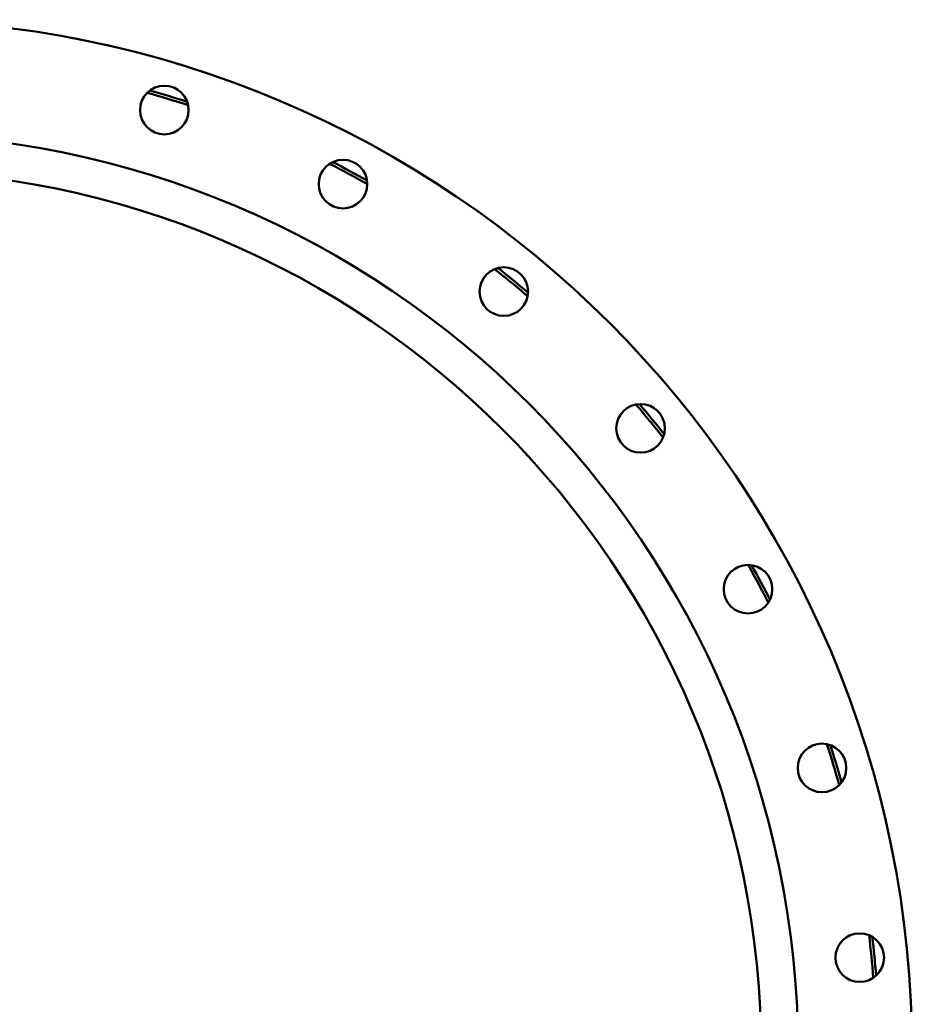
# Model space of a CAD drawing. Header units: millimetres. Extents: x 1479 to 4580, y 458 to 3937.
# Tile 32 of 32: x 3974 to 4580, y 3155 to 3823. Entities that reach past the tile are written whole.
import ezdxf

# ---------------------------------------------------------------- set-up
doc = ezdxf.new("R2010")
doc.units = ezdxf.units.MM
doc.header["$LTSCALE"] = 10
doc.layers.add('Visible (ISO)', color=7, linetype='Continuous', lineweight=50)

msp = doc.modelspace()

# ---------------------------------------------------------------- linework, layer by layer
at = {"layer": 'Visible (ISO)'}
for centre, radius in [((3877.59, 3120.53), 702.5), ((4072.08, 3761.68), 16.5), ((3877.59, 3120.53), 625), ((4193.43, 3711.42), 16.5), ((3877.59, 3120.53), 600), ((4302.64, 3638.45), 16.5), ((4395.51, 3545.58), 16.5), ((4468.48, 3436.37), 16.5), ((4518.74, 3315.02), 16.5), ((4544.37, 3186.2), 16.5)]:
    msp.add_circle(centre, radius, dxfattribs=at)
for radius, start, end in [(678, 71.89821, 74.35179), (680, 72.01092, 74.23908), (678, 60.64821, 63.10179), (680, 60.76092, 62.98908), (678, 49.39821, 51.85179), (680, 49.51092, 51.73908), (678, 38.14821, 40.60179), (680, 38.26092, 40.48908), (678, 26.89821, 29.35179), (680, 27.01092, 29.23908), (678, 15.64821, 18.10179), (680, 15.76092, 17.98908), (678, 4.39821, 6.85179), (680, 4.51092, 6.73908)]:
    msp.add_arc((3877.59, 3120.53), radius, start, end, dxfattribs=at)

doc.saveas('drawing.dxf')
